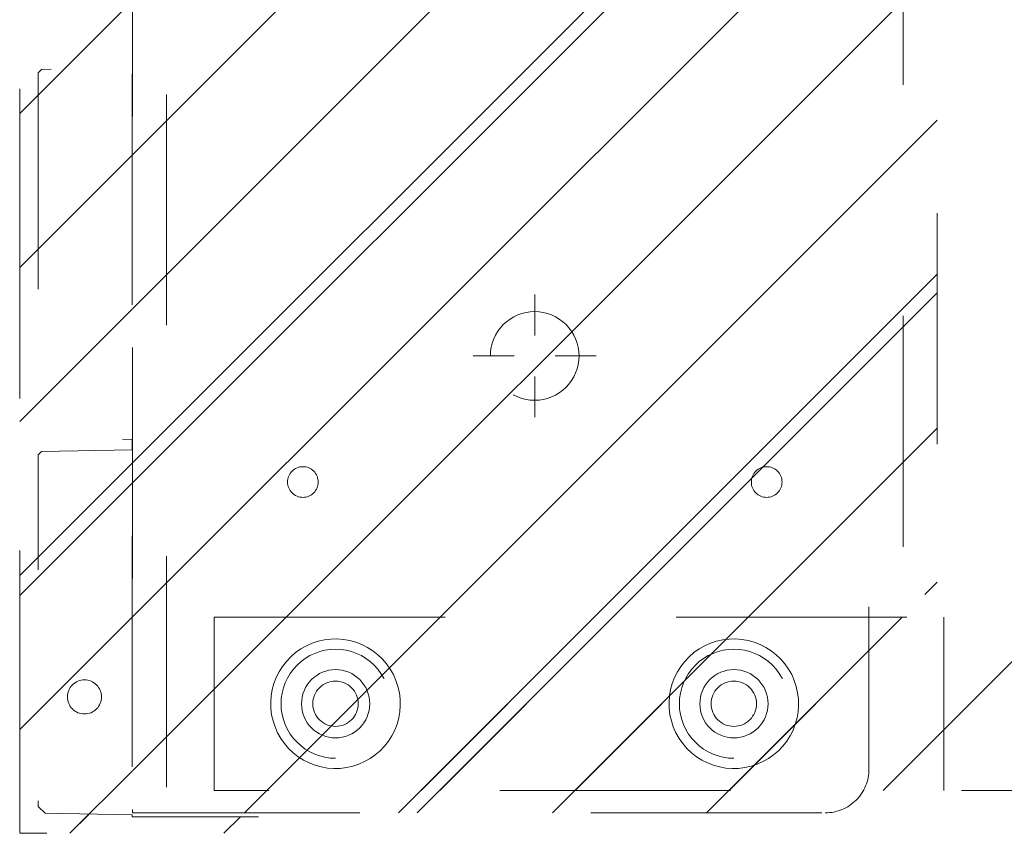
# Model space of a CAD drawing. Header units: inches. Extents: x -420 to -276, y -52 to 18.
# Tile 96 of 187: x -341.69 to -336, y -37.87 to -33.17. Entities that reach past the tile are written whole.
import ezdxf

# ---------------------------------------------------------------- set-up
doc = ezdxf.new("R2010")
doc.units = ezdxf.units.IN
doc.header["$LTSCALE"] = 32
doc.header["$MEASUREMENT"] = 0
doc.header["$PDMODE"] = 1
doc.header["$PDSIZE"] = -2
doc.linetypes.add('Dash Style-1', pattern=[0.083328, 0.041656, -0.041672])
for name, color, linetype, lineweight in [('DashLine', 7, 'Dash Style-1', 13), ('DashLineFill', 7, 'Dash Style-1', 13), ('Drawing', 7, 'Continuous', 18), ('Metal-DeskStructure', 7, 'Continuous', 13), ('None', 7, 'Continuous', 18), ('SolidLine', 7, 'Continuous', 15)]:
    doc.layers.add(name, color=color, linetype=linetype, lineweight=lineweight)
pattern_1 = [(45, (0, 0), (-1.61302, 1.93572), []), (45, (-1.0608, 1.0608), (-0.472346, 0.416761), [])]

# ---------------------------------------------------------------- blocks, each defined once
blk = doc.blocks.new('Group-30')
at = {"layer": 'DashLine'}
for p, q in [((0.0002, -5.9843), (0.0002, -5.748)), ((-0.1179, -6.1024), (-0.3541, -6.1024)), ((0.1183, -6.1024), (0.3545, -6.1024)), ((0.0002, -6.2205), (0.0002, -6.4567))]:
    blk.add_line(p, q, dxfattribs=at)
at = {"layer": 'DashLine', "flags": 128}
blk.add_lwpolyline([(-0.2557, -6.1024), (-0.2545, -6.0773), (-0.2508, -6.0524), (-0.2447, -6.0281), (-0.2362, -6.0044), (-0.2255, -5.9817), (-0.2126, -5.9602), (-0.1976, -5.94), (-0.1808, -5.9214), (-0.1621, -5.9045), (-0.142, -5.8896), (-0.1204, -5.8767), (-0.0977, -5.8659), (-0.0741, -5.8575), (-0.0497, -5.8514), (-0.0249, -5.8477), (0.0002, -5.8465), (0.0253, -5.8477), (0.0501, -5.8514), (0.0745, -5.8575), (0.0981, -5.8659), (0.1208, -5.8767), (0.1424, -5.8896), (0.1625, -5.9045), (0.1812, -5.9214), (0.198, -5.94), (0.213, -5.9602), (0.2259, -5.9817), (0.2366, -6.0044), (0.2451, -6.0281), (0.2512, -6.0524), (0.2549, -6.0773), (0.2561, -6.1024), (0.2549, -6.1274), (0.2512, -6.1523), (0.2451, -6.1766), (0.2366, -6.2003), (0.2259, -6.223), (0.213, -6.2445), (0.198, -6.2647), (0.1812, -6.2833), (0.1625, -6.3002), (0.1424, -6.3151), (0.1208, -6.3281), (0.0981, -6.3388), (0.0745, -6.3472), (0.0501, -6.3534), (0.0253, -6.357), (0.0002, -6.3583), (-0.0249, -6.357), (-0.0497, -6.3534), (-0.0741, -6.3472), (-0.0977, -6.3388), (-0.1204, -6.3281), (-0.142, -6.3151), (-0.1621, -6.3002), (-0.1808, -6.2833), (-0.1976, -6.2647), (-0.2126, -6.2445), (-0.2255, -6.223), (-0.2362, -6.2003), (-0.2447, -6.1766), (-0.2508, -6.1523), (-0.2545, -6.1274)], close=True, dxfattribs=at)
blk = doc.blocks.new('1BRPT9-Bracket (2D)')
at = {"layer": 'DashLineFill', "linetype": 'Continuous', "lineweight": 13}
h = blk.add_hatch(dxfattribs=at)
h.set_pattern_fill('Steel', color=253, style=0, pattern_type=2)
h.set_pattern_definition(pattern_1)
edge = h.paths.add_edge_path()
edge.add_arc((1.6779, -8.4882), 0.252, 270, 360)
edge.add_line((1.9299, -8.4882), (1.9299, -7.4803))
edge.add_line((1.9299, -7.4803), (2.3236, -7.4803))
edge.add_line((2.3236, -7.4803), (2.3236, 7.4611))
edge.add_line((2.3236, 7.4611), (1.9299, 7.4803))
edge.add_line((1.9299, 7.4803), (1.9299, 8.4882))
edge.add_arc((1.6779, 8.4882), 0.252, 360, 450)
edge.add_line((1.6779, 8.7402), (-2.3221, 8.7402))
edge.add_line((-2.3221, 8.7402), (-2.3221, -8.7402))
edge.add_line((-2.3221, -8.7402), (1.6779, -8.7402))
h = blk.add_hatch(dxfattribs=at)
h.set_pattern_fill('Steel', color=253, style=0, pattern_type=2)
h.set_pattern_definition(pattern_1)
h.paths.add_polyline_path([(-1.3378, -6.9188), (-1.3465, -6.9184), (-1.3551, -6.9171), (-1.3635, -6.915), (-1.3717, -6.912), (-1.3796, -6.9083), (-1.387, -6.9039), (-1.394, -6.8987), (-1.4005, -6.8928), (-1.4063, -6.8864), (-1.4115, -6.8794), (-1.4159, -6.872), (-1.4197, -6.8641), (-1.4226, -6.8559), (-1.4247, -6.8475), (-1.426, -6.8389), (-1.4264, -6.8302), (-1.426, -6.8215), (-1.4247, -6.8129), (-1.4226, -6.8045), (-1.4197, -6.7963), (-1.4159, -6.7884), (-1.4115, -6.781), (-1.4063, -6.774), (-1.4005, -6.7676), (-1.394, -6.7617), (-1.387, -6.7565), (-1.3796, -6.7521), (-1.3717, -6.7484), (-1.3635, -6.7454), (-1.3551, -6.7433), (-1.3465, -6.742), (-1.3378, -6.7416), (-1.3291, -6.742), (-1.3205, -6.7433), (-1.3121, -6.7454), (-1.3039, -6.7484), (-1.2961, -6.7521), (-1.2886, -6.7565), (-1.2816, -6.7617), (-1.2752, -6.7676), (-1.2693, -6.774), (-1.2642, -6.781), (-1.2597, -6.7884), (-1.256, -6.7963), (-1.253, -6.8045), (-1.2509, -6.8129), (-1.2497, -6.8215), (-1.2492, -6.8302), (-1.2497, -6.8389), (-1.2509, -6.8475), (-1.253, -6.8559), (-1.256, -6.8641), (-1.2597, -6.872), (-1.2642, -6.8794), (-1.2693, -6.8864), (-1.2752, -6.8928), (-1.2816, -6.8987), (-1.2886, -6.9039), (-1.2961, -6.9083), (-1.3039, -6.912), (-1.3121, -6.915), (-1.3205, -6.9171), (-1.3291, -6.9184)])
h = blk.add_hatch(dxfattribs=at)
h.set_pattern_fill('Steel', color=253, style=0, pattern_type=2)
h.set_pattern_definition(pattern_1)
h.paths.add_polyline_path([(1.3393, -6.9188), (1.3307, -6.9184), (1.3221, -6.9171), (1.3136, -6.915), (1.3054, -6.912), (1.2976, -6.9083), (1.2901, -6.9039), (1.2832, -6.8987), (1.2767, -6.8928), (1.2709, -6.8864), (1.2657, -6.8794), (1.2612, -6.872), (1.2575, -6.8641), (1.2546, -6.8559), (1.2525, -6.8475), (1.2512, -6.8389), (1.2508, -6.8302), (1.2512, -6.8215), (1.2525, -6.8129), (1.2546, -6.8045), (1.2575, -6.7963), (1.2612, -6.7884), (1.2657, -6.781), (1.2709, -6.774), (1.2767, -6.7676), (1.2832, -6.7617), (1.2901, -6.7565), (1.2976, -6.7521), (1.3054, -6.7484), (1.3136, -6.7454), (1.3221, -6.7433), (1.3307, -6.742), (1.3393, -6.7416), (1.348, -6.742), (1.3566, -6.7433), (1.3651, -6.7454), (1.3732, -6.7484), (1.3811, -6.7521), (1.3886, -6.7565), (1.3955, -6.7617), (1.402, -6.7676), (1.4078, -6.774), (1.413, -6.781), (1.4175, -6.7884), (1.4212, -6.7963), (1.4241, -6.8045), (1.4262, -6.8129), (1.4275, -6.8215), (1.4279, -6.8302), (1.4275, -6.8389), (1.4262, -6.8475), (1.4241, -6.8559), (1.4212, -6.8641), (1.4175, -6.872), (1.413, -6.8794), (1.4078, -6.8864), (1.402, -6.8928), (1.3955, -6.8987), (1.3886, -6.9039), (1.3811, -6.9083), (1.3732, -6.912), (1.3651, -6.915), (1.3566, -6.9171), (1.348, -6.9184)])
h = blk.add_hatch(dxfattribs=at)
h.set_pattern_fill('Steel', color=253, style=0, pattern_type=2)
h.set_pattern_definition(pattern_1)
h.paths.add_polyline_path([(-1.1488, -8.4252), (-1.1797, -8.4237), (-1.2103, -8.4191), (-1.2403, -8.4116), (-1.2694, -8.4012), (-1.2973, -8.388), (-1.3238, -8.3721), (-1.3486, -8.3537), (-1.3716, -8.3329), (-1.3923, -8.31), (-1.4107, -8.2852), (-1.4266, -8.2587), (-1.4398, -8.2308), (-1.4502, -8.2017), (-1.4577, -8.1717), (-1.4623, -8.1411), (-1.4638, -8.1102), (-1.4623, -8.0794), (-1.4577, -8.0488), (-1.4502, -8.0188), (-1.4398, -7.9897), (-1.4266, -7.9618), (-1.4107, -7.9353), (-1.3923, -7.9104), (-1.3716, -7.8875), (-1.3486, -7.8668), (-1.3238, -7.8484), (-1.2973, -7.8325), (-1.2694, -7.8193), (-1.2403, -7.8088), (-1.2103, -7.8013), (-1.1797, -7.7968), (-1.1488, -7.7953), (-1.118, -7.7968), (-1.0874, -7.8013), (-1.0574, -7.8088), (-1.0283, -7.8193), (-1.0004, -7.8325), (-0.9739, -7.8484), (-0.949, -7.8668), (-0.9261, -7.8875), (-0.9054, -7.9104), (-0.887, -7.9353), (-0.8711, -7.9618), (-0.8579, -7.9897), (-0.8474, -8.0188), (-0.8399, -8.0488), (-0.8354, -8.0794), (-0.8339, -8.1102), (-0.8354, -8.1411), (-0.8399, -8.1717), (-0.8474, -8.2017), (-0.8579, -8.2308), (-0.8711, -8.2587), (-0.887, -8.2852), (-0.9054, -8.31), (-0.9261, -8.3329), (-0.949, -8.3537), (-0.9739, -8.3721), (-1.0004, -8.388), (-1.0283, -8.4012), (-1.0574, -8.4116), (-1.0874, -8.4191), (-1.118, -8.4237)])
h = blk.add_hatch(dxfattribs=at)
h.set_pattern_fill('Steel', color=253, style=0, pattern_type=2)
h.set_pattern_definition(pattern_1)
h.paths.add_polyline_path([(1.1504, -8.4252), (1.1195, -8.4237), (1.0889, -8.4191), (1.0589, -8.4116), (1.0298, -8.4012), (1.0019, -8.388), (0.9754, -8.3721), (0.9506, -8.3537), (0.9277, -8.3329), (0.9069, -8.31), (0.8885, -8.2852), (0.8726, -8.2587), (0.8594, -8.2308), (0.849, -8.2017), (0.8415, -8.1717), (0.8369, -8.1411), (0.8354, -8.1102), (0.8369, -8.0794), (0.8415, -8.0488), (0.849, -8.0188), (0.8594, -7.9897), (0.8726, -7.9618), (0.8885, -7.9353), (0.9069, -7.9104), (0.9277, -7.8875), (0.9506, -7.8668), (0.9754, -7.8484), (1.0019, -7.8325), (1.0298, -7.8193), (1.0589, -7.8088), (1.0889, -7.8013), (1.1195, -7.7968), (1.1504, -7.7953), (1.1812, -7.7968), (1.2118, -7.8013), (1.2418, -7.8088), (1.2709, -7.8193), (1.2988, -7.8325), (1.3254, -7.8484), (1.3502, -7.8668), (1.3731, -7.8875), (1.3938, -7.9104), (1.4123, -7.9353), (1.4281, -7.9618), (1.4414, -7.9897), (1.4518, -8.0188), (1.4593, -8.0488), (1.4638, -8.0794), (1.4653, -8.1102), (1.4638, -8.1411), (1.4593, -8.1717), (1.4518, -8.2017), (1.4414, -8.2308), (1.4281, -8.2587), (1.4123, -8.2852), (1.3938, -8.31), (1.3731, -8.3329), (1.3502, -8.3537), (1.3254, -8.3721), (1.2988, -8.388), (1.2709, -8.4012), (1.2418, -8.4116), (1.2118, -8.4191), (1.1812, -8.4237)])
h = blk.add_hatch(dxfattribs=at)
h.set_pattern_fill('Steel', color=253, style=0, pattern_type=2)
h.set_pattern_definition(pattern_1)
h.paths.add_polyline_path([(-1.1488, -8.3071), (-1.1681, -8.3061), (-1.1872, -8.3033), (-1.206, -8.2986), (-1.2242, -8.2921), (-1.2416, -8.2838), (-1.2582, -8.2739), (-1.2737, -8.2624), (-1.288, -8.2494), (-1.301, -8.2351), (-1.3125, -8.2196), (-1.3224, -8.203), (-1.3307, -8.1856), (-1.3372, -8.1674), (-1.3419, -8.1486), (-1.3447, -8.1295), (-1.3457, -8.1102), (-1.3447, -8.0909), (-1.3419, -8.0718), (-1.3372, -8.0531), (-1.3307, -8.0349), (-1.3224, -8.0174), (-1.3125, -8.0009), (-1.301, -7.9854), (-1.288, -7.971), (-1.2737, -7.9581), (-1.2582, -7.9466), (-1.2416, -7.9366), (-1.2242, -7.9284), (-1.206, -7.9219), (-1.1872, -7.9172), (-1.1681, -7.9143), (-1.1488, -7.9134), (-1.1295, -7.9143), (-1.1104, -7.9172), (-1.0917, -7.9219), (-1.0735, -7.9284), (-1.056, -7.9366), (-1.0395, -7.9466), (-1.024, -7.9581), (-1.0096, -7.971), (-0.9967, -7.9854), (-0.9852, -8.0009), (-0.9752, -8.0174), (-0.967, -8.0349), (-0.9605, -8.0531), (-0.9558, -8.0718), (-0.9529, -8.0909), (-0.952, -8.1102), (-0.9529, -8.1295), (-0.9558, -8.1486), (-0.9605, -8.1674), (-0.967, -8.1856), (-0.9752, -8.203), (-0.9852, -8.2196), (-0.9967, -8.2351), (-1.0096, -8.2494), (-1.024, -8.2624), (-1.0395, -8.2739), (-1.056, -8.2838), (-1.0735, -8.2921), (-1.0917, -8.2986), (-1.1104, -8.3033), (-1.1295, -8.3061)])
h = blk.add_hatch(dxfattribs=at)
h.set_pattern_fill('Steel', color=253, style=0, pattern_type=2)
h.set_pattern_definition(pattern_1)
h.paths.add_polyline_path([(1.1504, -8.3071), (1.1311, -8.3061), (1.112, -8.3033), (1.0932, -8.2986), (1.075, -8.2921), (1.0576, -8.2838), (1.041, -8.2739), (1.0255, -8.2624), (1.0112, -8.2494), (0.9982, -8.2351), (0.9867, -8.2196), (0.9768, -8.203), (0.9685, -8.1856), (0.962, -8.1674), (0.9573, -8.1486), (0.9545, -8.1295), (0.9535, -8.1102), (0.9545, -8.0909), (0.9573, -8.0718), (0.962, -8.0531), (0.9685, -8.0349), (0.9768, -8.0174), (0.9867, -8.0009), (0.9982, -7.9854), (1.0112, -7.971), (1.0255, -7.9581), (1.041, -7.9466), (1.0576, -7.9366), (1.075, -7.9284), (1.0932, -7.9219), (1.112, -7.9172), (1.1311, -7.9143), (1.1504, -7.9134), (1.1697, -7.9143), (1.1888, -7.9172), (1.2075, -7.9219), (1.2257, -7.9284), (1.2432, -7.9366), (1.2597, -7.9466), (1.2753, -7.9581), (1.2896, -7.971), (1.3025, -7.9854), (1.314, -8.0009), (1.324, -8.0174), (1.3322, -8.0349), (1.3387, -8.0531), (1.3434, -8.0718), (1.3463, -8.0909), (1.3472, -8.1102), (1.3463, -8.1295), (1.3434, -8.1486), (1.3387, -8.1674), (1.3322, -8.1856), (1.324, -8.203), (1.314, -8.2196), (1.3025, -8.2351), (1.2896, -8.2494), (1.2753, -8.2624), (1.2597, -8.2739), (1.2432, -8.2838), (1.2257, -8.2921), (1.2075, -8.2986), (1.1888, -8.3033), (1.1697, -8.3061)])
at = {"layer": 'DashLineFill'}
for p, q in [((-2.1252, 8.7402), (-2.1252, -8.7402)), ((2.1268, 7.4611), (2.1268, -7.4803))]:
    blk.add_line(p, q, dxfattribs=at)
at = {"layer": 'DashLineFill', "flags": 128}
blk.add_lwpolyline([(1.6779, -8.7402, 0.414214), (1.9299, -8.4882), (1.9299, -7.4803), (2.3236, -7.4803), (2.3236, 7.4611), (1.9299, 7.4803), (1.9299, 8.4882, 0.414214), (1.6779, 8.7402), (-2.3221, 8.7402), (-2.3221, -8.7402)], format="xyb", close=True, dxfattribs=at)
for points in [[(-1.3378, -6.9188), (-1.3465, -6.9184), (-1.3551, -6.9171), (-1.3635, -6.915), (-1.3717, -6.912), (-1.3796, -6.9083), (-1.387, -6.9039), (-1.394, -6.8987), (-1.4005, -6.8928), (-1.4063, -6.8864), (-1.4115, -6.8794), (-1.4159, -6.872), (-1.4197, -6.8641), (-1.4226, -6.8559), (-1.4247, -6.8475), (-1.426, -6.8389), (-1.4264, -6.8302), (-1.426, -6.8215), (-1.4247, -6.8129), (-1.4226, -6.8045), (-1.4197, -6.7963), (-1.4159, -6.7884), (-1.4115, -6.781), (-1.4063, -6.774), (-1.4005, -6.7676), (-1.394, -6.7617), (-1.387, -6.7565), (-1.3796, -6.7521), (-1.3717, -6.7484), (-1.3635, -6.7454), (-1.3551, -6.7433), (-1.3465, -6.742), (-1.3378, -6.7416), (-1.3291, -6.742), (-1.3205, -6.7433), (-1.3121, -6.7454), (-1.3039, -6.7484), (-1.2961, -6.7521), (-1.2886, -6.7565), (-1.2816, -6.7617), (-1.2752, -6.7676), (-1.2693, -6.774), (-1.2642, -6.781), (-1.2597, -6.7884), (-1.256, -6.7963), (-1.253, -6.8045), (-1.2509, -6.8129), (-1.2497, -6.8215), (-1.2492, -6.8302), (-1.2497, -6.8389), (-1.2509, -6.8475), (-1.253, -6.8559), (-1.256, -6.8641), (-1.2597, -6.872), (-1.2642, -6.8794), (-1.2693, -6.8864), (-1.2752, -6.8928), (-1.2816, -6.8987), (-1.2886, -6.9039), (-1.2961, -6.9083), (-1.3039, -6.912), (-1.3121, -6.915), (-1.3205, -6.9171), (-1.3291, -6.9184)], [(1.3393, -6.9188), (1.3307, -6.9184), (1.3221, -6.9171), (1.3136, -6.915), (1.3054, -6.912), (1.2976, -6.9083), (1.2901, -6.9039), (1.2832, -6.8987), (1.2767, -6.8928), (1.2709, -6.8864), (1.2657, -6.8794), (1.2612, -6.872), (1.2575, -6.8641), (1.2546, -6.8559), (1.2525, -6.8475), (1.2512, -6.8389), (1.2508, -6.8302), (1.2512, -6.8215), (1.2525, -6.8129), (1.2546, -6.8045), (1.2575, -6.7963), (1.2612, -6.7884), (1.2657, -6.781), (1.2709, -6.774), (1.2767, -6.7676), (1.2832, -6.7617), (1.2901, -6.7565), (1.2976, -6.7521), (1.3054, -6.7484), (1.3136, -6.7454), (1.3221, -6.7433), (1.3307, -6.742), (1.3393, -6.7416), (1.348, -6.742), (1.3566, -6.7433), (1.3651, -6.7454), (1.3732, -6.7484), (1.3811, -6.7521), (1.3886, -6.7565), (1.3955, -6.7617), (1.402, -6.7676), (1.4078, -6.774), (1.413, -6.781), (1.4175, -6.7884), (1.4212, -6.7963), (1.4241, -6.8045), (1.4262, -6.8129), (1.4275, -6.8215), (1.4279, -6.8302), (1.4275, -6.8389), (1.4262, -6.8475), (1.4241, -6.8559), (1.4212, -6.8641), (1.4175, -6.872), (1.413, -6.8794), (1.4078, -6.8864), (1.402, -6.8928), (1.3955, -6.8987), (1.3886, -6.9039), (1.3811, -6.9083), (1.3732, -6.912), (1.3651, -6.915), (1.3566, -6.9171), (1.348, -6.9184)], [(-1.1488, -8.4252), (-1.1797, -8.4237), (-1.2103, -8.4191), (-1.2403, -8.4116), (-1.2694, -8.4012), (-1.2973, -8.388), (-1.3238, -8.3721), (-1.3486, -8.3537), (-1.3716, -8.3329), (-1.3923, -8.31), (-1.4107, -8.2852), (-1.4266, -8.2587), (-1.4398, -8.2308), (-1.4502, -8.2017), (-1.4577, -8.1717), (-1.4623, -8.1411), (-1.4638, -8.1102), (-1.4623, -8.0794), (-1.4577, -8.0488), (-1.4502, -8.0188), (-1.4398, -7.9897), (-1.4266, -7.9618), (-1.4107, -7.9353), (-1.3923, -7.9104), (-1.3716, -7.8875), (-1.3486, -7.8668), (-1.3238, -7.8484), (-1.2973, -7.8325), (-1.2694, -7.8193), (-1.2403, -7.8088), (-1.2103, -7.8013), (-1.1797, -7.7968), (-1.1488, -7.7953), (-1.118, -7.7968), (-1.0874, -7.8013), (-1.0574, -7.8088), (-1.0283, -7.8193), (-1.0004, -7.8325), (-0.9739, -7.8484), (-0.949, -7.8668), (-0.9261, -7.8875), (-0.9054, -7.9104), (-0.887, -7.9353), (-0.8711, -7.9618), (-0.8579, -7.9897), (-0.8474, -8.0188), (-0.8399, -8.0488), (-0.8354, -8.0794), (-0.8339, -8.1102), (-0.8354, -8.1411), (-0.8399, -8.1717), (-0.8474, -8.2017), (-0.8579, -8.2308), (-0.8711, -8.2587), (-0.887, -8.2852), (-0.9054, -8.31), (-0.9261, -8.3329), (-0.949, -8.3537), (-0.9739, -8.3721), (-1.0004, -8.388), (-1.0283, -8.4012), (-1.0574, -8.4116), (-1.0874, -8.4191), (-1.118, -8.4237)], [(1.1504, -8.4252), (1.1195, -8.4237), (1.0889, -8.4191), (1.0589, -8.4116), (1.0298, -8.4012), (1.0019, -8.388), (0.9754, -8.3721), (0.9506, -8.3537), (0.9277, -8.3329), (0.9069, -8.31), (0.8885, -8.2852), (0.8726, -8.2587), (0.8594, -8.2308), (0.849, -8.2017), (0.8415, -8.1717), (0.8369, -8.1411), (0.8354, -8.1102), (0.8369, -8.0794), (0.8415, -8.0488), (0.849, -8.0188), (0.8594, -7.9897), (0.8726, -7.9618), (0.8885, -7.9353), (0.9069, -7.9104), (0.9277, -7.8875), (0.9506, -7.8668), (0.9754, -7.8484), (1.0019, -7.8325), (1.0298, -7.8193), (1.0589, -7.8088), (1.0889, -7.8013), (1.1195, -7.7968), (1.1504, -7.7953), (1.1812, -7.7968), (1.2118, -7.8013), (1.2418, -7.8088), (1.2709, -7.8193), (1.2988, -7.8325), (1.3254, -7.8484), (1.3502, -7.8668), (1.3731, -7.8875), (1.3938, -7.9104), (1.4123, -7.9353), (1.4281, -7.9618), (1.4414, -7.9897), (1.4518, -8.0188), (1.4593, -8.0488), (1.4638, -8.0794), (1.4653, -8.1102), (1.4638, -8.1411), (1.4593, -8.1717), (1.4518, -8.2017), (1.4414, -8.2308), (1.4281, -8.2587), (1.4123, -8.2852), (1.3938, -8.31), (1.3731, -8.3329), (1.3502, -8.3537), (1.3254, -8.3721), (1.2988, -8.388), (1.2709, -8.4012), (1.2418, -8.4116), (1.2118, -8.4191), (1.1812, -8.4237)], [(-1.1488, -8.3071), (-1.1681, -8.3061), (-1.1872, -8.3033), (-1.206, -8.2986), (-1.2242, -8.2921), (-1.2416, -8.2838), (-1.2582, -8.2739), (-1.2737, -8.2624), (-1.288, -8.2494), (-1.301, -8.2351), (-1.3125, -8.2196), (-1.3224, -8.203), (-1.3307, -8.1856), (-1.3372, -8.1674), (-1.3419, -8.1486), (-1.3447, -8.1295), (-1.3457, -8.1102), (-1.3447, -8.0909), (-1.3419, -8.0718), (-1.3372, -8.0531), (-1.3307, -8.0349), (-1.3224, -8.0174), (-1.3125, -8.0009), (-1.301, -7.9854), (-1.288, -7.971), (-1.2737, -7.9581), (-1.2582, -7.9466), (-1.2416, -7.9366), (-1.2242, -7.9284), (-1.206, -7.9219), (-1.1872, -7.9172), (-1.1681, -7.9143), (-1.1488, -7.9134), (-1.1295, -7.9143), (-1.1104, -7.9172), (-1.0917, -7.9219), (-1.0735, -7.9284), (-1.056, -7.9366), (-1.0395, -7.9466), (-1.024, -7.9581), (-1.0096, -7.971), (-0.9967, -7.9854), (-0.9852, -8.0009), (-0.9752, -8.0174), (-0.967, -8.0349), (-0.9605, -8.0531), (-0.9558, -8.0718), (-0.9529, -8.0909), (-0.952, -8.1102), (-0.9529, -8.1295), (-0.9558, -8.1486), (-0.9605, -8.1674), (-0.967, -8.1856), (-0.9752, -8.203), (-0.9852, -8.2196), (-0.9967, -8.2351), (-1.0096, -8.2494), (-1.024, -8.2624), (-1.0395, -8.2739), (-1.056, -8.2838), (-1.0735, -8.2921), (-1.0917, -8.2986), (-1.1104, -8.3033), (-1.1295, -8.3061)], [(1.1504, -8.3071), (1.1311, -8.3061), (1.112, -8.3033), (1.0932, -8.2986), (1.075, -8.2921), (1.0576, -8.2838), (1.041, -8.2739), (1.0255, -8.2624), (1.0112, -8.2494), (0.9982, -8.2351), (0.9867, -8.2196), (0.9768, -8.203), (0.9685, -8.1856), (0.962, -8.1674), (0.9573, -8.1486), (0.9545, -8.1295), (0.9535, -8.1102), (0.9545, -8.0909), (0.9573, -8.0718), (0.962, -8.0531), (0.9685, -8.0349), (0.9768, -8.0174), (0.9867, -8.0009), (0.9982, -7.9854), (1.0112, -7.971), (1.0255, -7.9581), (1.041, -7.9466), (1.0576, -7.9366), (1.075, -7.9284), (1.0932, -7.9219), (1.112, -7.9172), (1.1311, -7.9143), (1.1504, -7.9134), (1.1697, -7.9143), (1.1888, -7.9172), (1.2075, -7.9219), (1.2257, -7.9284), (1.2432, -7.9366), (1.2597, -7.9466), (1.2753, -7.9581), (1.2896, -7.971), (1.3025, -7.9854), (1.314, -8.0009), (1.324, -8.0174), (1.3322, -8.0349), (1.3387, -8.0531), (1.3434, -8.0718), (1.3463, -8.0909), (1.3472, -8.1102), (1.3463, -8.1295), (1.3434, -8.1486), (1.3387, -8.1674), (1.3322, -8.1856), (1.324, -8.203), (1.314, -8.2196), (1.3025, -8.2351), (1.2896, -8.2494), (1.2753, -8.2624), (1.2597, -8.2739), (1.2432, -8.2838), (1.2257, -8.2921), (1.2075, -8.2986), (1.1888, -8.3033), (1.1697, -8.3061)]]:
    blk.add_lwpolyline(points, close=True, dxfattribs=at)
at = {"layer": 'DashLineFill', "linetype": 'Continuous', "lineweight": 5}
blk.add_point((0.0002, -6.1024), dxfattribs=at)
at = {"layer": 'Metal-DeskStructure', "color": 7}
blk.add_blockref('Group-30', (0, 0), dxfattribs=at)
blk = doc.blocks.new('1BRPT8_Cover (2D)')
at = {"layer": 'DashLineFill', "linetype": 'Continuous', "lineweight": 13}
h = blk.add_hatch(dxfattribs=at)
h.set_pattern_fill('Steel', color=253, style=0, pattern_type=2)
h.set_pattern_definition(pattern_1)
h.paths.add_polyline_path([(-1.5945, -8.7638), (-2.3228, -8.7638), (-2.3228, -8.7511), (-2.8261, -8.7423), (-2.8664, -8.7028), (-2.8664, -6.673), (-2.8472, -6.6533), (-2.3228, -6.6441), (-2.3228, -6.5842), (-2.8472, -6.5751), (-2.8664, -6.5554), (-2.8664, -4.4682), (-2.8472, -4.4486), (-2.3228, -4.4394), (-2.3228, -4.3795), (-2.8472, -4.3703), (-2.8664, -4.3507), (-2.8664, -2.2635), (-2.8472, -2.2438), (-2.3228, -2.2347), (-2.3228, -2.1748), (-2.8472, -2.1656), (-2.8664, -2.1459), (-2.8664, -0.0588), (-2.8472, -0.0391), (-2.3228, -0.03), (-2.3228, 0.03), (-2.8472, 0.0391), (-2.8664, 0.0588), (-2.8664, 2.1459), (-2.8472, 2.1656), (-2.3228, 2.1748), (-2.3228, 2.2347), (-2.8472, 2.2438), (-2.8664, 2.2635), (-2.8664, 4.3507), (-2.8472, 4.3703), (-2.3228, 4.3795), (-2.3228, 4.4394), (-2.8472, 4.4486), (-2.8664, 4.4682), (-2.8655, 6.5554), (-2.8472, 6.5751), (-2.3228, 6.5842), (-2.3228, 6.6441), (-2.8472, 6.6533), (-2.8664, 6.673), (-2.8664, 8.7028), (-2.8261, 8.7423), (-1.5945, 8.7638), (-1.5945, 8.8583), (-2.9724, 8.8583), (-2.9724, -8.8583), (-1.5945, -8.8583)])
h = blk.add_hatch(dxfattribs=at)
h.set_pattern_fill('Steel', color=253, style=0, pattern_type=2)
h.set_pattern_definition(pattern_1)
h.paths.add_polyline_path([(-2.3228, 8.8583), (-2.3228, -8.8583), (-2.9724, -8.8583), (-2.9724, 8.8583)])
at = {"layer": 'DashLineFill', "flags": 128}
for points in [[(-1.5945, -8.7638), (-2.3228, -8.7638), (-2.3228, -8.7511), (-2.8261, -8.7423), (-2.8664, -8.7028), (-2.8664, -6.673), (-2.8472, -6.6533), (-2.3228, -6.6441), (-2.3228, -6.5842), (-2.8472, -6.5751), (-2.8664, -6.5554), (-2.8664, -4.4682), (-2.8472, -4.4486), (-2.3228, -4.4394), (-2.3228, -4.3795), (-2.8472, -4.3703), (-2.8664, -4.3507), (-2.8664, -2.2635), (-2.8472, -2.2438), (-2.3228, -2.2347), (-2.3228, -2.1748), (-2.8472, -2.1656), (-2.8664, -2.1459), (-2.8664, -0.0588), (-2.8472, -0.0391), (-2.3228, -0.03), (-2.3228, 0.03), (-2.8472, 0.0391), (-2.8664, 0.0588), (-2.8664, 2.1459), (-2.8472, 2.1656), (-2.3228, 2.1748), (-2.3228, 2.2347), (-2.8472, 2.2438), (-2.8664, 2.2635), (-2.8664, 4.3507), (-2.8472, 4.3703), (-2.3228, 4.3795), (-2.3228, 4.4394), (-2.8472, 4.4486), (-2.8664, 4.4682), (-2.8655, 6.5554), (-2.8472, 6.5751), (-2.3228, 6.5842), (-2.3228, 6.6441), (-2.8472, 6.6533), (-2.8664, 6.673), (-2.8664, 8.7028), (-2.8261, 8.7423), (-1.5945, 8.7638), (-1.5945, 8.8583), (-2.9724, 8.8583), (-2.9724, -8.8583), (-1.5945, -8.8583)], [(-2.3228, 8.8583), (-2.3228, -8.8583), (-2.9724, -8.8583), (-2.9724, 8.8583)]]:
    blk.add_lwpolyline(points, close=True, dxfattribs=at)
at = {"layer": 'SolidLine', "flags": 128}
blk.add_lwpolyline([(-2.5, -8.0709), (-2.5005, -8.0805), (-2.5019, -8.0901), (-2.5042, -8.0994), (-2.5075, -8.1085), (-2.5116, -8.1173), (-2.5166, -8.1255), (-2.5223, -8.1333), (-2.5288, -8.1405), (-2.536, -8.1469), (-2.5437, -8.1527), (-2.552, -8.1577), (-2.5608, -8.1618), (-2.5699, -8.1651), (-2.5792, -8.1674), (-2.5888, -8.1688), (-2.5984, -8.1693), (-2.6081, -8.1688), (-2.6176, -8.1674), (-2.627, -8.1651), (-2.6361, -8.1618), (-2.6448, -8.1577), (-2.6531, -8.1527), (-2.6609, -8.1469), (-2.668, -8.1405), (-2.6745, -8.1333), (-2.6803, -8.1255), (-2.6852, -8.1173), (-2.6894, -8.1085), (-2.6926, -8.0994), (-2.695, -8.0901), (-2.6964, -8.0805), (-2.6969, -8.0709), (-2.6964, -8.0612), (-2.695, -8.0517), (-2.6926, -8.0423), (-2.6894, -8.0332), (-2.6852, -8.0245), (-2.6803, -8.0162), (-2.6745, -8.0084), (-2.668, -8.0013), (-2.6609, -7.9948), (-2.6531, -7.989), (-2.6448, -7.9841), (-2.6361, -7.9799), (-2.627, -7.9767), (-2.6176, -7.9743), (-2.6081, -7.9729), (-2.5984, -7.9724), (-2.5888, -7.9729), (-2.5792, -7.9743), (-2.5699, -7.9767), (-2.5608, -7.9799), (-2.552, -7.9841), (-2.5437, -7.989), (-2.536, -7.9948), (-2.5288, -8.0013), (-2.5223, -8.0084), (-2.5166, -8.0162), (-2.5116, -8.0245), (-2.5075, -8.0332), (-2.5042, -8.0423), (-2.5019, -8.0517), (-2.5005, -8.0612)], close=True, dxfattribs=at)
blk = doc.blocks.new('1BRPT6-LeftBeam (2D)')
at = {"layer": 'DashLineFill', "linetype": 'Continuous', "lineweight": 13}
h = blk.add_hatch(dxfattribs=at)
h.set_pattern_fill('Steel', color=253, style=0, pattern_type=2)
h.set_pattern_definition(pattern_1)
h.paths.add_polyline_path([(-1.8504, 0.5), (20.4724, 0.5), (20.4724, -0.5), (-1.8504, -0.5)])
at = {"layer": 'DashLineFill'}
blk.add_line((2.3622, -0.5), (2.3622, 0.5), dxfattribs=at)
at = {"layer": 'DashLineFill', "flags": 128}
blk.add_lwpolyline([(-1.8504, 0.5), (20.4724, 0.5), (20.4724, -0.5), (-1.8504, -0.5)], close=True, dxfattribs=at)
at = {"layer": 'SolidLine', "flags": 128}
for points in [[(-1.1768, 0.373), (-1.1401, 0.3739), (-1.1035, 0.3712), (-1.0673, 0.3649), (-1.032, 0.3551), (-0.9977, 0.3418), (-0.965, 0.3253), (-0.934, 0.3056), (-0.9051, 0.283), (-0.8785, 0.2577), (-0.8545, 0.2299), (-0.8334, 0.1998), (-0.8154, 0.1679), (-0.8005, 0.1343), (-0.789, 0.0995), (-0.781, 0.0636), (-0.7766, 0.0272), (-0.7757, -0.0095), (-0.7784, -0.0461), (-0.7847, -0.0823), (-0.7945, -0.1176), (-0.8078, -0.1519), (-0.8243, -0.1846), (-0.844, -0.2156), (-0.8666, -0.2446), (-0.8919, -0.2711), (-0.9197, -0.2951), (-0.9498, -0.3162), (-0.9817, -0.3342), (-1.0153, -0.3491), (-1.0502, -0.3606), (-1.086, -0.3686), (-1.1224, -0.373), (-1.1591, -0.3739), (-1.1957, -0.3712), (-1.2319, -0.3649), (-1.2672, -0.3551), (-1.3015, -0.3418), (-1.3342, -0.3253), (-1.3652, -0.3056), (-1.3942, -0.283), (-1.4207, -0.2577), (-1.4447, -0.2299), (-1.4658, -0.1998), (-1.4838, -0.1679), (-1.4987, -0.1343), (-1.5102, -0.0995), (-1.5182, -0.0636), (-1.5227, -0.0272), (-1.5235, 0.0095), (-1.5208, 0.0461), (-1.5145, 0.0823), (-1.5047, 0.1176), (-1.4914, 0.1519), (-1.4749, 0.1846), (-1.4552, 0.2156), (-1.4326, 0.2445), (-1.4073, 0.2711), (-1.3795, 0.2951), (-1.3494, 0.3162), (-1.3175, 0.3342), (-1.2839, 0.3491), (-1.2491, 0.3606), (-1.2132, 0.3686)], [(1.1224, 0.373), (1.1591, 0.3739), (1.1957, 0.3712), (1.2319, 0.3649), (1.2672, 0.3551), (1.3015, 0.3418), (1.3342, 0.3253), (1.3652, 0.3056), (1.3942, 0.283), (1.4207, 0.2577), (1.4447, 0.2299), (1.4658, 0.1998), (1.4838, 0.1679), (1.4987, 0.1343), (1.5102, 0.0995), (1.5182, 0.0636), (1.5227, 0.0272), (1.5235, -0.0095), (1.5208, -0.0461), (1.5145, -0.0823), (1.5047, -0.1176), (1.4914, -0.1519), (1.4749, -0.1846), (1.4552, -0.2156), (1.4326, -0.2446), (1.4073, -0.2711), (1.3795, -0.2951), (1.3494, -0.3162), (1.3175, -0.3342), (1.2839, -0.3491), (1.2491, -0.3606), (1.2132, -0.3686), (1.1768, -0.373), (1.1401, -0.3739), (1.1035, -0.3712), (1.0673, -0.3649), (1.032, -0.3551), (0.9977, -0.3418), (0.965, -0.3253), (0.934, -0.3056), (0.9051, -0.283), (0.8785, -0.2577), (0.8545, -0.2299), (0.8334, -0.1998), (0.8154, -0.1679), (0.8005, -0.1343), (0.789, -0.0995), (0.781, -0.0636), (0.7766, -0.0272), (0.7757, 0.0095), (0.7784, 0.0461), (0.7847, 0.0823), (0.7945, 0.1176), (0.8078, 0.1519), (0.8243, 0.1846), (0.844, 0.2156), (0.8666, 0.2445), (0.8919, 0.2711), (0.9197, 0.2951), (0.9498, 0.3162), (0.9817, 0.3342), (1.0153, 0.3491), (1.0502, 0.3606), (1.086, 0.3686)], [(-1.1496, 0.1308), (-1.1368, 0.1302), (-1.1241, 0.1283), (-1.1116, 0.1252), (-1.0995, 0.1209), (-1.0879, 0.1154), (-1.0769, 0.1088), (-1.0666, 0.1011), (-1.0571, 0.0925), (-1.0485, 0.083), (-1.0408, 0.0727), (-1.0342, 0.0617), (-1.0287, 0.0501), (-1.0244, 0.038), (-1.0213, 0.0255), (-1.0194, 0.0128), (-1.0188, 0), (-1.0194, -0.0128), (-1.0213, -0.0255), (-1.0244, -0.038), (-1.0287, -0.0501), (-1.0342, -0.0617), (-1.0408, -0.0727), (-1.0485, -0.083), (-1.0571, -0.0925), (-1.0666, -0.1011), (-1.0769, -0.1088), (-1.0879, -0.1154), (-1.0995, -0.1209), (-1.1116, -0.1252), (-1.1241, -0.1283), (-1.1368, -0.1302), (-1.1496, -0.1308), (-1.1624, -0.1302), (-1.1751, -0.1283), (-1.1876, -0.1252), (-1.1997, -0.1209), (-1.2113, -0.1154), (-1.2223, -0.1088), (-1.2326, -0.1011), (-1.2421, -0.0925), (-1.2508, -0.083), (-1.2584, -0.0727), (-1.265, -0.0617), (-1.2705, -0.0501), (-1.2748, -0.038), (-1.2779, -0.0255), (-1.2798, -0.0128), (-1.2805, 0), (-1.2798, 0.0128), (-1.2779, 0.0255), (-1.2748, 0.038), (-1.2705, 0.0501), (-1.265, 0.0617), (-1.2584, 0.0727), (-1.2508, 0.083), (-1.2421, 0.0925), (-1.2326, 0.1011), (-1.2223, 0.1088), (-1.2113, 0.1154), (-1.1997, 0.1209), (-1.1876, 0.1252), (-1.1751, 0.1283), (-1.1624, 0.1302)], [(1.2805, 0), (1.2798, -0.0128), (1.2779, -0.0255), (1.2748, -0.038), (1.2705, -0.0501), (1.265, -0.0617), (1.2584, -0.0727), (1.2508, -0.083), (1.2421, -0.0925), (1.2326, -0.1011), (1.2223, -0.1088), (1.2113, -0.1154), (1.1997, -0.1209), (1.1876, -0.1252), (1.1751, -0.1283), (1.1624, -0.1302), (1.1496, -0.1308), (1.1368, -0.1302), (1.1241, -0.1283), (1.1116, -0.1252), (1.0995, -0.1209), (1.0879, -0.1154), (1.0769, -0.1088), (1.0666, -0.1011), (1.0571, -0.0925), (1.0485, -0.083), (1.0408, -0.0727), (1.0342, -0.0617), (1.0287, -0.0501), (1.0244, -0.038), (1.0213, -0.0255), (1.0194, -0.0128), (1.0188, 0), (1.0194, 0.0128), (1.0213, 0.0255), (1.0244, 0.038), (1.0287, 0.0501), (1.0342, 0.0617), (1.0408, 0.0727), (1.0485, 0.083), (1.0571, 0.0925), (1.0666, 0.1011), (1.0769, 0.1088), (1.0879, 0.1154), (1.0995, 0.1209), (1.1116, 0.1252), (1.1241, 0.1283), (1.1368, 0.1302), (1.1496, 0.1308), (1.1624, 0.1302), (1.1751, 0.1283), (1.1876, 0.1252), (1.1997, 0.1209), (1.2113, 0.1154), (1.2223, 0.1088), (1.2326, 0.1011), (1.2421, 0.0925), (1.2508, 0.083), (1.2584, 0.0727), (1.265, 0.0617), (1.2705, 0.0501), (1.2748, 0.038), (1.2779, 0.0255), (1.2798, 0.0128)]]:
    blk.add_lwpolyline(points, close=True, dxfattribs=at)
blk = doc.blocks.new('Group-53')
at = {"layer": 'None', "color": 7}
for name, p in [('1BRPT8_Cover (2D)', (7.8622, -12.0079)), ('1BRPT9-Bracket (2D)', (7.8622, -12.0079)), ('1BRPT6-LeftBeam (2D)', (7.8622, -20.1181))]:
    blk.add_blockref(name, p, dxfattribs=at)
blk = doc.blocks.new('Group-54')
at = {"layer": 'None'}
blk.add_blockref('Group-53', (0, 0), dxfattribs=at)
blk = doc.blocks.new('SL Credenza Desk Top (2D)-1')
at = {"layer": 'None'}
blk.add_blockref('Group-54', (0, 0), dxfattribs=at)
at = {"layer": 'Drawing', "color": 0, "flags": 1}
for tag in ['Tag', 'Catalog', 'Option1', 'Option2', 'Option3', 'Option4', 'Option5', 'Option6', 'Option7', 'Option8', 'Option9', 'Option10', 'Option11', 'Option12', 'Custom', 'FinishGroup', 'Discount', 'Item2', 'Item3', 'Item6', 'Item8', 'Item9', 'Item10', 'Item12', 'Item13', 'Item16', 'Item18', 'Item19', 'Item20', 'Item21', 'Item22', 'Item23', 'Item24', 'Item25', 'Item1', 'Item4', 'Item5', 'Item7', 'Item11', 'Item14', 'Item15', 'Item17']:
    blk.add_attdef(tag, (12.8843, -32.5069), '', height=0.00709, dxfattribs=at)

msp = doc.modelspace()

# ---------------------------------------------------------------- block references
at = {"layer": 'Drawing'}
msp.add_blockref('SL Credenza Desk Top (2D)-1', (-346.575, -17), dxfattribs=at)

doc.saveas('drawing.dxf')
